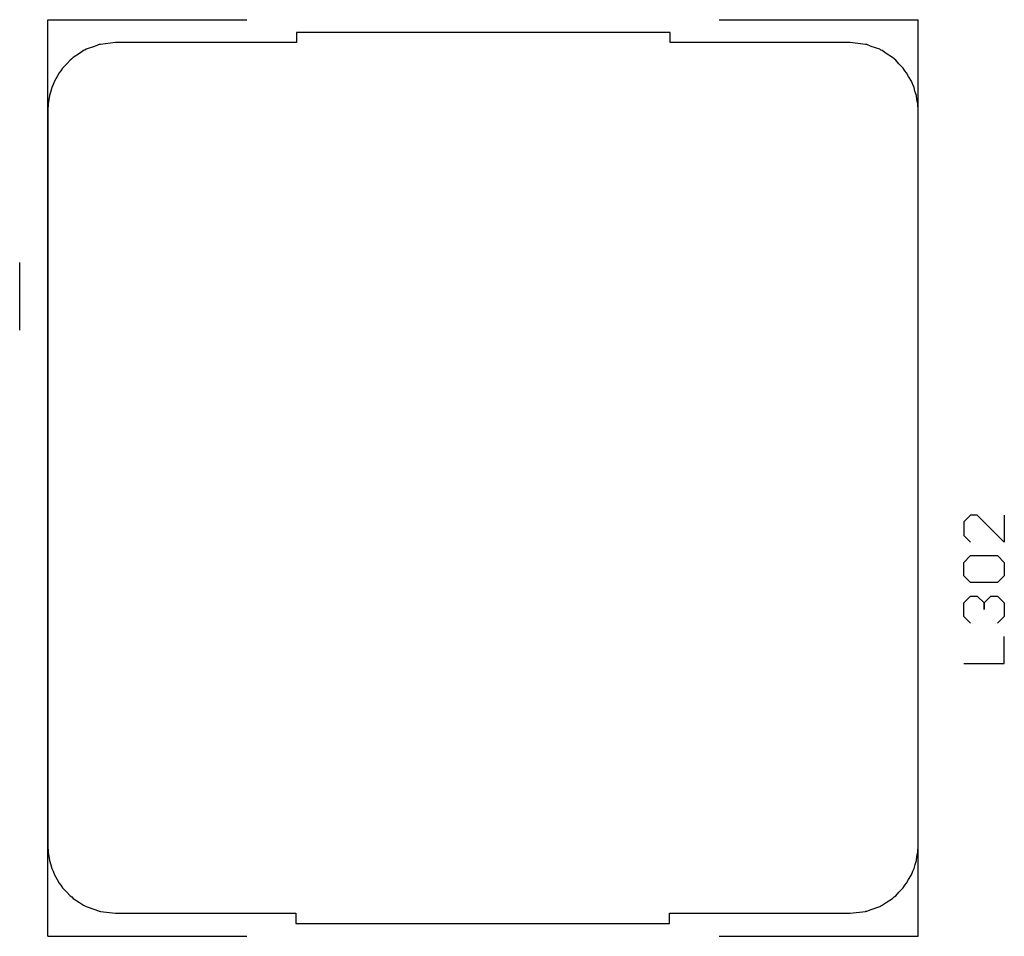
# Model space of a CAD drawing. Header units: inches. Extents: x 0 to 420, y -297 to 0.
# Tile 18 of 41: x 163 to 178, y -130 to -116. Entities that reach past the tile are written whole.
import ezdxf

# ---------------------------------------------------------------- set-up
doc = ezdxf.new("R2010")
doc.units = ezdxf.units.IN
doc.header["$MEASUREMENT"] = 0

msp = doc.modelspace()

# ---------------------------------------------------------------- linework, layer by layer
at = {"color": 18, "true_color": 0x000000}
for p, q in [((163.9, -116.335), (166.85, -116.335)), ((163.9, -129.915), (163.9, -116.335)), ((173.85, -116.335), (176.8, -116.335)), ((176.8, -129.915), (176.8, -116.335)), ((173.121, -116.524), (167.584, -116.524)), ((167.584, -116.524), (167.584, -116.674)), ((173.121, -116.674), (173.121, -116.524)), ((164.59, -116.731), (164.467, -116.774)), ((164.66, -116.704), (164.59, -116.731)), ((164.671, -116.703), (164.66, -116.704)), ((164.68, -116.7), (164.671, -116.703)), ((164.904, -116.674), (164.68, -116.7)), ((167.584, -116.674), (164.904, -116.674)), ((175.792, -116.674), (173.121, -116.674)), ((176.016, -116.7), (175.792, -116.674)), ((176.025, -116.703), (176.016, -116.7)), ((176.036, -116.704), (176.025, -116.703)), ((176.103, -116.73), (176.036, -116.704)), ((176.228, -116.774), (176.103, -116.73)), ((164.37, -116.835), (164.277, -116.894)), ((164.43, -116.793), (164.37, -116.835)), ((164.45, -116.785), (164.43, -116.793)), ((164.467, -116.774), (164.45, -116.785)), ((176.247, -116.786), (176.228, -116.774)), ((176.265, -116.793), (176.247, -116.786)), ((176.325, -116.835), (176.265, -116.793)), ((176.419, -116.894), (176.325, -116.835)), ((164.183, -116.987), (164.117, -117.053)), ((164.229, -116.934), (164.183, -116.987)), ((164.253, -116.917), (164.229, -116.934)), ((164.277, -116.894), (164.253, -116.917)), ((176.442, -116.917), (176.419, -116.894)), ((176.466, -116.934), (176.442, -116.917)), ((176.512, -116.987), (176.466, -116.934)), ((176.578, -117.053), (176.512, -116.987)), ((164.04, -117.176), (163.997, -117.244)), ((164.069, -117.12), (164.04, -117.176)), ((164.094, -117.091), (164.069, -117.12)), ((164.117, -117.053), (164.094, -117.091)), ((176.602, -117.091), (176.578, -117.053)), ((176.627, -117.12), (176.602, -117.091)), ((176.656, -117.176), (176.627, -117.12)), ((176.698, -117.244), (176.656, -117.176)), ((163.979, -117.296), (163.958, -117.339)), ((163.997, -117.244), (163.979, -117.296)), ((176.717, -117.296), (176.698, -117.244)), ((176.738, -117.339), (176.717, -117.296)), ((163.923, -117.456), (163.916, -117.521)), ((163.945, -117.393), (163.923, -117.456)), ((163.958, -117.339), (163.945, -117.393)), ((176.751, -117.396), (176.738, -117.339)), ((176.773, -117.456), (176.751, -117.396)), ((176.78, -117.521), (176.773, -117.456)), ((163.903, -117.579), (163.898, -117.68)), ((163.916, -117.521), (163.903, -117.579)), ((176.793, -117.579), (176.78, -117.521)), ((176.798, -117.68), (176.793, -117.579)), ((163.898, -117.68), (163.898, -128.568)), ((176.798, -128.568), (176.798, -117.68)), ((163.483, -120.933), (163.483, -119.933)), ((177.575, -123.675), (177.475, -123.775)), ((177.675, -123.675), (177.575, -123.675)), ((178.075, -124.075), (177.675, -123.675)), ((178.075, -123.675), (178.075, -124.075)), ((177.475, -123.775), (177.475, -123.975)), ((177.475, -123.975), (177.575, -124.075)), ((177.475, -124.375), (177.575, -124.275)), ((177.575, -124.275), (177.975, -124.275)), ((177.975, -124.275), (178.075, -124.375)), ((177.475, -124.575), (177.475, -124.375)), ((178.075, -124.375), (178.075, -124.575)), ((177.575, -124.675), (177.475, -124.575)), ((178.075, -124.575), (177.975, -124.675)), ((177.975, -124.675), (177.575, -124.675)), ((177.475, -124.975), (177.575, -124.875)), ((177.575, -124.875), (177.675, -124.875)), ((177.675, -124.875), (177.675, -124.875)), ((177.675, -124.875), (177.675, -124.875)), ((177.675, -124.875), (177.675, -124.875)), ((177.675, -124.875), (177.775, -124.975)), ((177.775, -124.975), (177.875, -124.875)), ((177.875, -124.875), (177.975, -124.875)), ((177.975, -124.875), (178.075, -124.975)), ((177.475, -125.175), (177.475, -124.975)), ((177.775, -124.975), (177.775, -125.075)), ((177.775, -125.075), (177.775, -124.975)), ((178.075, -124.975), (178.075, -125.175)), ((177.575, -125.275), (177.475, -125.175)), ((178.075, -125.175), (177.975, -125.275)), ((178.075, -125.875), (178.075, -125.475)), ((177.475, -125.875), (178.075, -125.875)), ((163.898, -128.568), (163.903, -128.67)), ((163.903, -128.67), (163.916, -128.728)), ((176.78, -128.728), (176.793, -128.67)), ((176.793, -128.67), (176.798, -128.568)), ((163.916, -128.728), (163.923, -128.792)), ((163.923, -128.792), (163.945, -128.855)), ((176.752, -128.851), (176.773, -128.792)), ((176.773, -128.792), (176.78, -128.728)), ((163.945, -128.855), (163.958, -128.91)), ((163.958, -128.91), (163.979, -128.952)), ((163.979, -128.952), (163.997, -129.005)), ((176.698, -129.005), (176.717, -128.952)), ((176.717, -128.952), (176.738, -128.91)), ((176.738, -128.91), (176.752, -128.851)), ((163.997, -129.005), (164.04, -129.072)), ((164.04, -129.072), (164.069, -129.129)), ((164.069, -129.129), (164.094, -129.158)), ((176.602, -129.158), (176.627, -129.129)), ((176.627, -129.129), (176.656, -129.072)), ((176.656, -129.072), (176.698, -129.005)), ((164.094, -129.158), (164.117, -129.196)), ((164.117, -129.196), (164.183, -129.262)), ((164.183, -129.262), (164.229, -129.315)), ((176.466, -129.315), (176.512, -129.262)), ((176.512, -129.262), (176.578, -129.196)), ((176.578, -129.196), (176.602, -129.158)), ((164.229, -129.315), (164.253, -129.332)), ((164.253, -129.332), (164.277, -129.355)), ((164.277, -129.355), (164.37, -129.414)), ((164.37, -129.414), (164.43, -129.456)), ((176.265, -129.456), (176.325, -129.414)), ((176.325, -129.414), (176.419, -129.355)), ((176.419, -129.355), (176.442, -129.332)), ((176.442, -129.332), (176.466, -129.315)), ((164.43, -129.456), (164.45, -129.464)), ((164.45, -129.464), (164.467, -129.475)), ((164.467, -129.475), (164.596, -129.52)), ((164.596, -129.52), (164.66, -129.544)), ((164.66, -129.544), (164.671, -129.545)), ((164.671, -129.545), (164.68, -129.549)), ((164.68, -129.549), (164.904, -129.574)), ((164.904, -129.574), (167.574, -129.574)), ((167.574, -129.574), (167.574, -129.724)), ((173.112, -129.724), (173.112, -129.574)), ((173.112, -129.574), (175.792, -129.574)), ((175.792, -129.574), (176.016, -129.549)), ((176.016, -129.549), (176.025, -129.545)), ((176.025, -129.545), (176.036, -129.544)), ((176.036, -129.544), (176.1, -129.52)), ((176.1, -129.52), (176.228, -129.475)), ((176.228, -129.475), (176.247, -129.463)), ((176.247, -129.463), (176.265, -129.456)), ((167.574, -129.724), (173.112, -129.724)), ((163.9, -129.915), (166.85, -129.915)), ((173.85, -129.915), (176.8, -129.915))]:
    msp.add_line(p, q, dxfattribs=at)
at = {"color": 7, "true_color": 0xffffff}
for p, q in [((173.121, -116.524), (167.584, -116.524)), ((167.584, -116.524), (167.584, -116.674)), ((173.121, -116.674), (173.121, -116.524)), ((164.59, -116.731), (164.467, -116.774)), ((164.66, -116.704), (164.59, -116.731)), ((164.671, -116.703), (164.66, -116.704)), ((164.68, -116.7), (164.671, -116.703)), ((164.904, -116.674), (164.68, -116.7)), ((167.584, -116.674), (164.904, -116.674)), ((175.792, -116.674), (173.121, -116.674)), ((176.016, -116.7), (175.792, -116.674)), ((176.025, -116.703), (176.016, -116.7)), ((176.036, -116.704), (176.025, -116.703)), ((176.103, -116.73), (176.036, -116.704)), ((176.228, -116.774), (176.103, -116.73)), ((164.37, -116.835), (164.277, -116.894)), ((164.43, -116.793), (164.37, -116.835)), ((164.45, -116.785), (164.43, -116.793)), ((164.467, -116.774), (164.45, -116.785)), ((176.247, -116.786), (176.228, -116.774)), ((176.265, -116.793), (176.247, -116.786)), ((176.325, -116.835), (176.265, -116.793)), ((176.419, -116.894), (176.325, -116.835)), ((164.183, -116.987), (164.117, -117.053)), ((164.229, -116.934), (164.183, -116.987)), ((164.253, -116.917), (164.229, -116.934)), ((164.277, -116.894), (164.253, -116.917)), ((176.442, -116.917), (176.419, -116.894)), ((176.466, -116.934), (176.442, -116.917)), ((176.512, -116.987), (176.466, -116.934)), ((176.578, -117.053), (176.512, -116.987)), ((164.04, -117.176), (163.997, -117.244)), ((164.069, -117.12), (164.04, -117.176)), ((164.094, -117.091), (164.069, -117.12)), ((164.117, -117.053), (164.094, -117.091)), ((176.602, -117.091), (176.578, -117.053)), ((176.627, -117.12), (176.602, -117.091)), ((176.656, -117.176), (176.627, -117.12)), ((176.698, -117.244), (176.656, -117.176)), ((163.979, -117.296), (163.958, -117.339)), ((163.997, -117.244), (163.979, -117.296)), ((176.717, -117.296), (176.698, -117.244)), ((176.738, -117.339), (176.717, -117.296)), ((163.923, -117.456), (163.916, -117.521)), ((163.945, -117.393), (163.923, -117.456)), ((163.958, -117.339), (163.945, -117.393)), ((176.751, -117.396), (176.738, -117.339)), ((176.773, -117.456), (176.751, -117.396)), ((176.78, -117.521), (176.773, -117.456)), ((163.903, -117.579), (163.898, -117.68)), ((163.916, -117.521), (163.903, -117.579)), ((176.793, -117.579), (176.78, -117.521)), ((176.798, -117.68), (176.793, -117.579)), ((163.898, -117.68), (163.898, -128.568)), ((176.798, -128.568), (176.798, -117.68)), ((163.898, -128.568), (163.903, -128.67)), ((163.903, -128.67), (163.916, -128.728)), ((176.78, -128.728), (176.793, -128.67)), ((176.793, -128.67), (176.798, -128.568)), ((163.916, -128.728), (163.923, -128.792)), ((163.923, -128.792), (163.945, -128.855)), ((176.752, -128.851), (176.773, -128.792)), ((176.773, -128.792), (176.78, -128.728)), ((163.945, -128.855), (163.958, -128.91)), ((163.958, -128.91), (163.979, -128.952)), ((163.979, -128.952), (163.997, -129.005)), ((176.698, -129.005), (176.717, -128.952)), ((176.717, -128.952), (176.738, -128.91)), ((176.738, -128.91), (176.752, -128.851)), ((163.997, -129.005), (164.04, -129.072)), ((164.04, -129.072), (164.069, -129.129)), ((164.069, -129.129), (164.094, -129.158)), ((176.602, -129.158), (176.627, -129.129)), ((176.627, -129.129), (176.656, -129.072)), ((176.656, -129.072), (176.698, -129.005)), ((164.094, -129.158), (164.117, -129.196)), ((164.117, -129.196), (164.183, -129.262)), ((164.183, -129.262), (164.229, -129.315)), ((176.466, -129.315), (176.512, -129.262)), ((176.512, -129.262), (176.578, -129.196)), ((176.578, -129.196), (176.602, -129.158)), ((164.229, -129.315), (164.253, -129.332)), ((164.253, -129.332), (164.277, -129.355)), ((164.277, -129.355), (164.37, -129.414)), ((164.37, -129.414), (164.43, -129.456)), ((176.265, -129.456), (176.325, -129.414)), ((176.325, -129.414), (176.419, -129.355)), ((176.419, -129.355), (176.442, -129.332)), ((176.442, -129.332), (176.466, -129.315)), ((164.43, -129.456), (164.45, -129.464)), ((164.45, -129.464), (164.467, -129.475)), ((164.467, -129.475), (164.596, -129.52)), ((164.596, -129.52), (164.66, -129.544)), ((164.66, -129.544), (164.671, -129.545)), ((164.671, -129.545), (164.68, -129.549)), ((164.68, -129.549), (164.904, -129.574)), ((164.904, -129.574), (167.574, -129.574)), ((167.574, -129.574), (167.574, -129.724)), ((173.112, -129.724), (173.112, -129.574)), ((173.112, -129.574), (175.792, -129.574)), ((175.792, -129.574), (176.016, -129.549)), ((176.016, -129.549), (176.025, -129.545)), ((176.025, -129.545), (176.036, -129.544)), ((176.036, -129.544), (176.1, -129.52)), ((176.1, -129.52), (176.228, -129.475)), ((176.228, -129.475), (176.247, -129.463)), ((176.247, -129.463), (176.265, -129.456)), ((167.574, -129.724), (173.112, -129.724))]:
    msp.add_line(p, q, dxfattribs=at)

doc.saveas('drawing.dxf')
